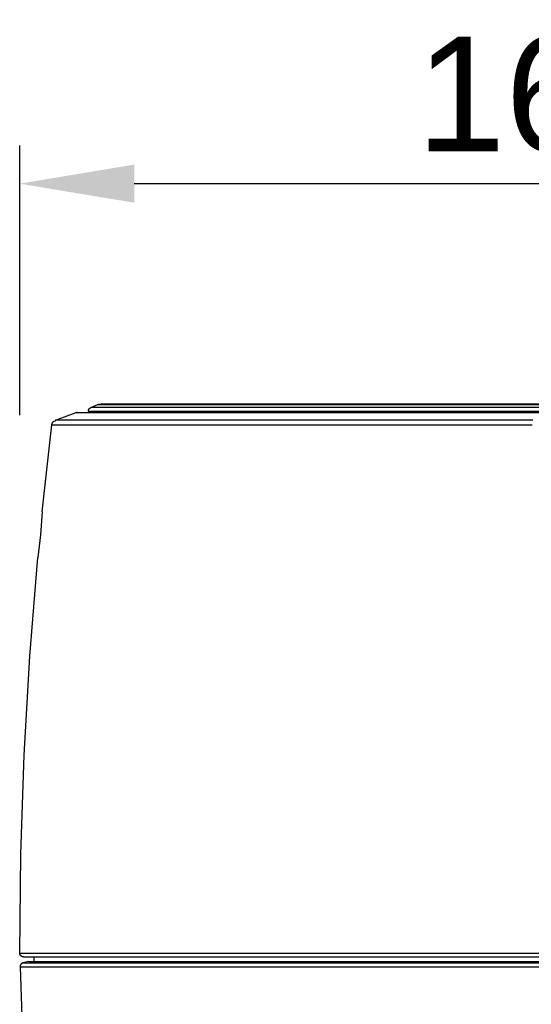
# Model space of a CAD drawing. Header units: millimetres. Extents: x -2637 to -1637, y 678 to 1678.
# Tile 207 of 256: x -2118 to -2051, y 1080 to 1209. Entities that reach past the tile are written whole.
import ezdxf

# ---------------------------------------------------------------- set-up
doc = ezdxf.new("R2010")
doc.units = ezdxf.units.MM
doc.layers.add('Make2D$B.SHOW mini', color=7, linetype='Continuous', true_color=0x000000)
doc.styles.add('Arial Standard', font='txt')
doc.dimstyles.get("Standard").update_dxf_attribs({"dimscale": 10, "dimtxt": 2.5, "dimasz": 3, "dimexe": 1, "dimexo": 0.5, "dimgap": 0.8, "dimtad": 1, "dimtoh": 1, "dimzin": 1, "dimdsep": 46, "dimtxsty": 'Arial Standard', "dimblk": 'OPEN90', "dimcen": 2.5, "dimadec": 1, "dimazin": 1, "dimtfac": 1, "dimtdec": 4, "dimtix": 1, "dimtofl": 0, "dimtmove": 1, "dimatfit": 3, "dimldrblk": 'OPEN90', "dimfxl": 1, "dimtolj": 1, "dimtzin": 1, "dimarcsym": 0})

# ---------------------------------------------------------------- blocks, each defined once
blk = doc.blocks.new('*D2')
at = {"layer": 'Defpoints', "color": 0}
for p in [(-1949.74, 1187.9), (-2117.74, 1155.03), (-1949.74, 1155.03)]:
    blk.add_point(p, dxfattribs=at)
at = {"layer": 'Make2D$B.SHOW mini', "color": 0, "lineweight": -2}
for p, q in [((-2117.74, 1157.53), (-2117.74, 1192.9)), ((-1949.74, 1157.53), (-1949.74, 1192.9)), ((-2102.74, 1187.9), (-1964.74, 1187.9))]:
    blk.add_line(p, q, dxfattribs=at)
at = {"layer": 'Make2D$B.SHOW mini', "color": 0}
for points in [[(-2102.74, 1190.4), (-2102.74, 1185.4), (-2117.74, 1187.9)], [(-1964.74, 1185.4), (-1964.74, 1190.4), (-1949.74, 1187.9)]]:
    blk.add_solid(points, dxfattribs=at)
at = {"layer": 'Make2D$B.SHOW mini', "color": 0, "insert": (-2033.74, 1199.55), "char_height": 15, "attachment_point": 5, "style": 'Arial Standard'}
blk.add_mtext('\\A1;168.00', dxfattribs=at)

msp = doc.modelspace()

# ---------------------------------------------------------------- linework, layer by layer
at = {"layer": 'Make2D$B.SHOW mini', "color": 18, "lineweight": -3, "true_color": 0x000000}
for points in [[(-2108.743, 1158.093), (-2108.743, 1158.104), (-2108.743, 1158.115), (-2108.742, 1158.126), (-2108.741, 1158.137), (-2108.74, 1158.149), (-2108.738, 1158.16), (-2108.737, 1158.172), (-2108.735, 1158.184), (-2108.732, 1158.195), (-2108.73, 1158.207), (-2108.727, 1158.218), (-2108.724, 1158.23), (-2108.72, 1158.242), (-2108.716, 1158.253), (-2108.712, 1158.265), (-2108.708, 1158.277), (-2108.703, 1158.288), (-2108.698, 1158.3), (-2108.693, 1158.311), (-2108.687, 1158.322), (-2108.681, 1158.333), (-2108.675, 1158.344), (-2108.668, 1158.355), (-2108.662, 1158.366), (-2108.654, 1158.377), (-2108.647, 1158.387), (-2108.639, 1158.398), (-2108.631, 1158.408), (-2108.623, 1158.418), (-2108.614, 1158.427), (-2108.606, 1158.437), (-2108.597, 1158.446), (-2108.596, 1158.446), (-2108.596, 1158.447), (-2108.596, 1158.447), (-2108.595, 1158.447), (-2108.594, 1158.448), (-2108.593, 1158.449), (-2108.592, 1158.45), (-2108.591, 1158.45), (-2108.589, 1158.452), (-2108.586, 1158.454), (-2108.583, 1158.456), (-2108.576, 1158.46), (-2108.567, 1158.464), (-2108.558, 1158.468), (-2108.537, 1158.478), (-2108.486, 1158.501), (-2108.429, 1158.524)], [(-2108.743, 1158.093), (-2108.742, 1158.093), (-1958.744, 1158.093)], [(-2108.743, 1158.093), (-2108.743, 1157.883)], [(-2108.44, 1158.552), (-2107.488, 1158.96)], [(-1959.047, 1158.552), (-2108.44, 1158.552), (-2108.44, 1158.552)], [(-2107.488, 1158.96), (-2107.488, 1158.96), (-1959.998, 1158.96), (-1959.998, 1158.96)], [(-2107.46, 1158.961), (-2107.442, 1158.966), (-2107.422, 1158.971), (-2107.378, 1158.982), (-2107.278, 1159.005), (-2107.094, 1159.041)], [(-2107.094, 1159.041), (-2107.094, 1159.041), (-1960.392, 1159.041)], [(-2106.727, 1158.96), (-2106.747, 1158.966), (-2106.767, 1158.971), (-2106.811, 1158.982), (-2106.911, 1159.005), (-2107.094, 1159.041)], [(-2113.534, 1156.268), (-2113.532, 1156.283), (-2113.53, 1156.297), (-2113.528, 1156.312), (-2113.525, 1156.326), (-2113.522, 1156.341), (-2113.518, 1156.355), (-2113.515, 1156.37), (-2113.511, 1156.385), (-2113.506, 1156.399), (-2113.502, 1156.414), (-2113.497, 1156.428), (-2113.492, 1156.443), (-2113.486, 1156.457), (-2113.48, 1156.472), (-2113.474, 1156.486), (-2113.467, 1156.5), (-2113.46, 1156.514), (-2113.453, 1156.528), (-2113.445, 1156.542), (-2113.438, 1156.556), (-2113.429, 1156.57), (-2113.421, 1156.583), (-2113.412, 1156.597), (-2113.403, 1156.61), (-2113.394, 1156.623), (-2113.384, 1156.636), (-2113.374, 1156.648), (-2113.364, 1156.661), (-2113.353, 1156.673), (-2113.342, 1156.685), (-2113.331, 1156.697), (-2113.32, 1156.709), (-2113.029, 1156.829)], [(-2113.051, 1156.881), (-2110.353, 1157.883)], [(-2050.51, 1156.881), (-2113.051, 1156.881), (-2113.051, 1156.881)], [(-2110.353, 1157.883), (-2110.353, 1157.883), (-1957.133, 1157.883), (-1957.133, 1157.883)], [(-2110.345, 1157.862), (-2110.249, 1157.902)], [(-2110.193, 1157.878), (-2110.249, 1157.902)], [(-2050.844, 1157.883), (-2050.844, 1157.849)], [(-2114.8, 1144.873), (-2113.534, 1156.268)], [(-2113.534, 1156.268), (-2113.533, 1156.268), (-2113.53, 1156.268), (-2113.519, 1156.268), (-2113.472, 1156.268), (-2113.282, 1156.268), (-2112.501, 1156.268), (-2109.245, 1156.268), (-2095.842, 1156.268), (-2050.613, 1156.268)], [(-2114.8, 1144.873), (-2114.8, 1144.873), (-2114.8, 1144.873), (-2114.8, 1144.873), (-2114.8, 1144.873), (-2114.8, 1144.873), (-2114.8, 1144.873), (-2114.8, 1144.873), (-2114.8, 1144.873), (-2114.8, 1144.873), (-2114.8, 1144.873), (-2114.801, 1144.871), (-2115.04, 1141.87)], [(-2115.04, 1141.87), (-2115.376, 1138.868), (-2115.376, 1138.867), (-2115.376, 1138.867), (-2115.376, 1138.867), (-2115.376, 1138.867), (-2115.376, 1138.867), (-2115.376, 1138.867), (-2115.376, 1138.867), (-2115.376, 1138.867), (-2115.376, 1138.867), (-2115.376, 1138.867), (-2115.376, 1138.867)], [(-2117.743, 1087.023), (-2117.586, 1099.999), (-2117.14, 1112.971), (-2116.403, 1125.931), (-2115.376, 1138.867)], [(-2117.243, 1086.522), (-2117.254, 1086.522), (-2117.265, 1086.523), (-2117.276, 1086.523), (-2117.288, 1086.524), (-2117.299, 1086.525), (-2117.311, 1086.527), (-2117.322, 1086.529), (-2117.334, 1086.531), (-2117.345, 1086.533), (-2117.357, 1086.536), (-2117.369, 1086.538), (-2117.38, 1086.542), (-2117.392, 1086.545), (-2117.404, 1086.549), (-2117.415, 1086.553), (-2117.427, 1086.557), (-2117.438, 1086.562), (-2117.45, 1086.567), (-2117.461, 1086.573), (-2117.473, 1086.578), (-2117.484, 1086.584), (-2117.495, 1086.59), (-2117.506, 1086.597), (-2117.517, 1086.604), (-2117.527, 1086.611), (-2117.538, 1086.618), (-2117.548, 1086.626), (-2117.558, 1086.634), (-2117.568, 1086.643), (-2117.578, 1086.651), (-2117.587, 1086.66), (-2117.596, 1086.669), (-2117.606, 1086.678), (-2117.614, 1086.688), (-2117.623, 1086.697), (-2117.631, 1086.707), (-2117.639, 1086.717), (-2117.647, 1086.728), (-2117.654, 1086.738), (-2117.661, 1086.749), (-2117.668, 1086.76), (-2117.675, 1086.771), (-2117.681, 1086.782), (-2117.687, 1086.793), (-2117.693, 1086.804), (-2117.698, 1086.816), (-2117.703, 1086.827), (-2117.708, 1086.838), (-2117.712, 1086.85), (-2117.716, 1086.862), (-2117.72, 1086.873), (-2117.724, 1086.885), (-2117.727, 1086.897), (-2117.73, 1086.908), (-2117.732, 1086.92), (-2117.735, 1086.932), (-2117.737, 1086.943), (-2117.738, 1086.955), (-2117.74, 1086.966), (-2117.741, 1086.978), (-2117.742, 1086.989), (-2117.742, 1087), (-2117.743, 1087.011), (-2117.743, 1087.023)], [(-2117.743, 1087.023), (-2117.742, 1087.023), (-1949.745, 1087.023), (-1949.743, 1087.023)], [(-2117.33, 1085.726), (-2117.339, 1085.724), (-2117.348, 1085.721), (-2117.357, 1085.717), (-2117.367, 1085.714), (-2117.376, 1085.711), (-2117.385, 1085.707), (-2117.394, 1085.703), (-2117.404, 1085.699), (-2117.413, 1085.694), (-2117.422, 1085.69), (-2117.431, 1085.685), (-2117.44, 1085.68), (-2117.449, 1085.675), (-2117.458, 1085.67), (-2117.466, 1085.664), (-2117.475, 1085.658), (-2117.484, 1085.652), (-2117.492, 1085.646), (-2117.501, 1085.64), (-2117.509, 1085.633), (-2117.517, 1085.626), (-2117.525, 1085.62), (-2117.533, 1085.612), (-2117.541, 1085.605), (-2117.548, 1085.598), (-2117.556, 1085.59), (-2117.563, 1085.582), (-2117.57, 1085.574), (-2117.577, 1085.566), (-2117.584, 1085.558), (-2117.591, 1085.549), (-2117.598, 1085.541), (-2117.604, 1085.532), (-2117.61, 1085.523), (-2117.616, 1085.514), (-2117.622, 1085.505), (-2117.627, 1085.496), (-2117.633, 1085.487), (-2117.638, 1085.478), (-2117.643, 1085.468), (-2117.647, 1085.458), (-2117.652, 1085.449), (-2117.656, 1085.439), (-2117.66, 1085.429), (-2117.664, 1085.42), (-2117.668, 1085.41), (-2117.671, 1085.4), (-2117.675, 1085.39), (-2117.678, 1085.38), (-2117.68, 1085.37), (-2117.683, 1085.36), (-2117.685, 1085.35), (-2117.688, 1085.34), (-2117.69, 1085.33), (-2117.691, 1085.32), (-2117.693, 1085.31), (-2117.694, 1085.3), (-2117.695, 1085.29), (-2117.696, 1085.28), (-2117.697, 1085.27), (-2117.697, 1085.26), (-2117.698, 1085.25), (-2117.698, 1085.241), (-2117.698, 1085.231)], [(-2116.549, 1085.939), (-2117.33, 1085.726)], [(-2117.33, 1085.726), (-2117.328, 1085.726), (-1950.157, 1085.726)], [(-2117.243, 1086.522), (-2117.242, 1086.522), (-1950.245, 1086.522), (-1950.243, 1086.522)], [(-2116.549, 1085.939), (-2116.547, 1085.939), (-1950.939, 1085.939), (-1950.938, 1085.939)], [(-2116.443, 1085.939), (-2116.439, 1085.938), (-2116.434, 1085.936), (-2116.43, 1085.935), (-2116.425, 1085.933), (-2116.421, 1085.931), (-2116.416, 1085.93), (-2116.412, 1085.928), (-2116.408, 1085.926), (-2116.404, 1085.924), (-2116.4, 1085.921), (-2116.395, 1085.919), (-2116.391, 1085.917), (-2116.388, 1085.914), (-2116.384, 1085.912), (-2116.38, 1085.909), (-2116.376, 1085.906), (-2116.372, 1085.903), (-2116.368, 1085.899), (-2116.363, 1085.896), (-2116.359, 1085.892), (-2116.355, 1085.888), (-2116.351, 1085.884), (-2116.347, 1085.88), (-2116.344, 1085.876), (-2116.34, 1085.871), (-2116.336, 1085.867), (-2116.333, 1085.862), (-2116.33, 1085.857), (-2116.327, 1085.853), (-2116.324, 1085.848), (-2116.321, 1085.843), (-2116.318, 1085.838), (-2116.316, 1085.832), (-2116.313, 1085.827), (-2116.311, 1085.822), (-2116.309, 1085.816), (-2116.307, 1085.811), (-2116.305, 1085.806), (-2116.303, 1085.8), (-2116.302, 1085.795), (-2116.301, 1085.789), (-2116.3, 1085.784), (-2116.299, 1085.778), (-2116.298, 1085.772), (-2116.297, 1085.767), (-2116.297, 1085.761), (-2116.296, 1085.756), (-2116.296, 1085.75)], [(-2115.831, 1085.939), (-2115.843, 1086.522)], [(-2117.698, 1085.231), (-1949.788, 1085.231)], [(-2117.698, 1085.231), (-2117.427, 1077.459)]]:
    msp.add_lwpolyline(points, dxfattribs=at)

# ---------------------------------------------------------------- dimensions: what is measured, and where the dimension line sits
at = {"layer": 'Make2D$B.SHOW mini', "color": 5, "true_color": 0x0000ff}
dim = msp.add_linear_dim(base=(-1949.743, 1187.897), p1=(-2117.743, 1155.028), p2=(-1949.743, 1155.028), dimstyle='Standard', override={"dimscale": 5, "dimtxt": 3, "dimasz": 3, "dimexe": 1, "dimexo": 0.5, "dimgap": 0.8, "dimtad": 1, "dimtih": 0, "dimtoh": 0, "dimdec": 2, "dimzin": 1, "dimtxsty": 'Arial Standard', "dimsah": 0, "dimcen": 2.5, "dimadec": 1, "dimazin": 1, "dimtix": 0, "dimtmove": 0, "dimtzin": 1}, dxfattribs=at)
dim.commit()
dim.dimension.update_dxf_attribs({"geometry": '*D2', "text_midpoint": (-2033.743, 1199.555)})

doc.saveas('drawing.dxf')
